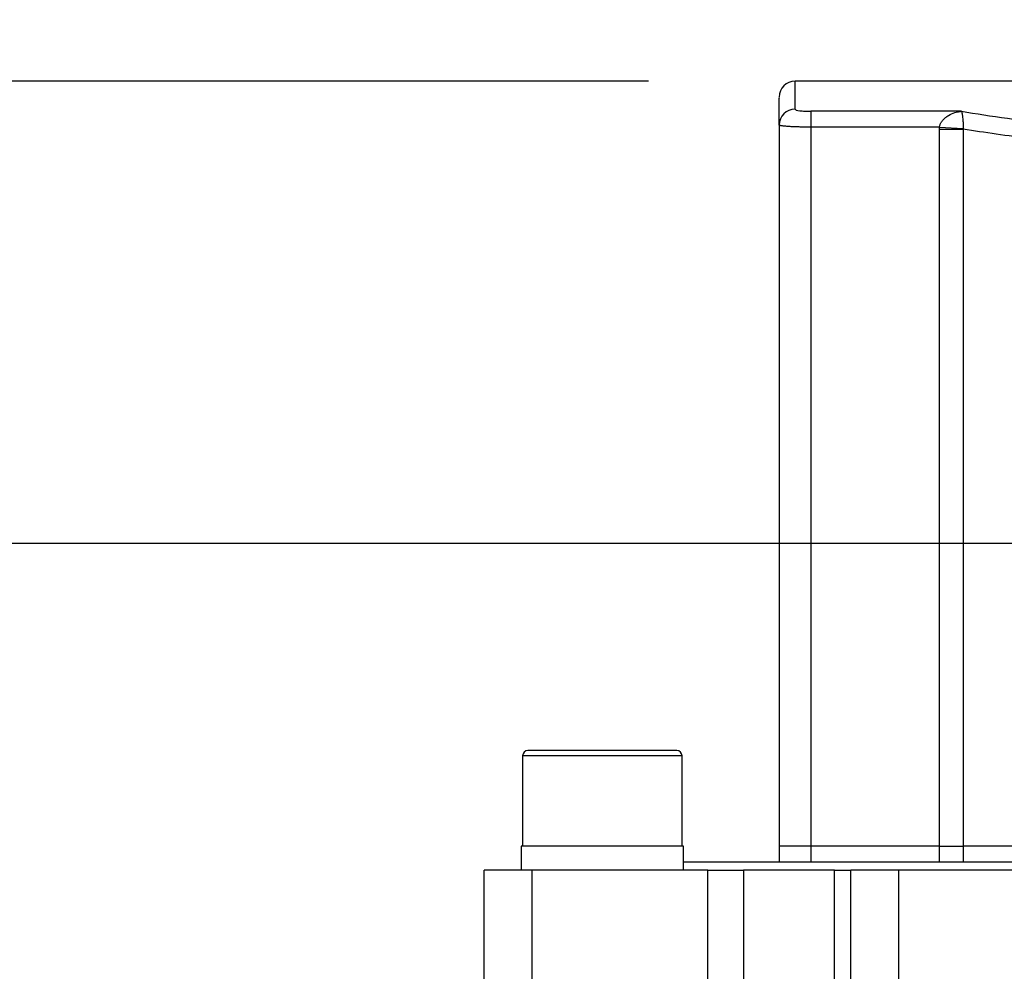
# Model space of a CAD drawing. Header units: millimetres. Extents: x 0 to 1118, y 0 to 864.
# Tile 15 of 33: x 236 to 298, y 665 to 725. Entities that reach past the tile are written whole.
import ezdxf

# ---------------------------------------------------------------- set-up
doc = ezdxf.new("R2010")
doc.units = ezdxf.units.MM
doc.header["$LTSCALE"] = 4
doc.layers.add('DIMENSIONS', color=140, linetype='Continuous', lineweight=25)
doc.styles.add('SLDTEXTSTYLE0', font='TXT', dxfattribs={"width": 0.7})
doc.dimstyles.new('SLDDIMSTYLE0', dxfattribs={"dimtxt": 8.632031, "dimasz": 13.208, "dimexe": 0, "dimexo": 0.0625, "dimgap": 2.158008, "dimtad": 0, "dimtih": 1, "dimtoh": 1, "dimrnd": 1e-09, "dimzin": 4, "dimdsep": 46, "dimtxsty": 'SLDTEXTSTYLE0', "dimsah": 1, "dimcen": 0.09, "dimadec": 0, "dimazin": 1, "dimtfac": 1, "dimtmove": 0, "dimatfit": 0, "dimfxl": 0, "dimfrac": 2, "dimtolj": 1, "dimtzin": 12, "dimarcsym": 0})
doc.dimstyles.new('SLDDIMSTYLE4', dxfattribs={"dimtxt": 8.632031, "dimasz": 13.208, "dimexe": 0, "dimexo": 0.0625, "dimgap": 2.158008, "dimtad": 0, "dimtih": 1, "dimtoh": 1, "dimrnd": 1e-09, "dimzin": 4, "dimdsep": 46, "dimtxsty": 'SLDTEXTSTYLE0', "dimsah": 1, "dimcen": 0.09, "dimadec": 0, "dimazin": 1, "dimtfac": 1, "dimtofl": 0, "dimtmove": 0, "dimatfit": 3, "dimfxl": 0, "dimfrac": 2, "dimtolj": 1, "dimtzin": 12, "dimarcsym": 0})

# ---------------------------------------------------------------- blocks, each defined once
blk = doc.blocks.new('_D_20')
at = {"layer": 'DIMENSIONS'}
for p, q in [((284.091, 727.137), (284.091, 767.517)), ((377.091, 727.137), (377.091, 767.517)), ((284.091, 754.817), (258.691, 754.817)), ((317.765, 754.817), (314.867, 754.817)), ((314.867, 754.817), (314.867, 741.098)), ((343.416, 754.817), (346.315, 754.817)), ((346.315, 754.817), (346.315, 741.098)), ((377.091, 754.817), (402.491, 754.817)), ((314.867, 741.098), (317.765, 741.098)), ((346.315, 741.098), (343.416, 741.098))]:
    blk.add_line(p, q, dxfattribs=at)
for points in [[(284.091, 754.817), (270.883, 756.849), (270.883, 752.785)], [(377.091, 754.817), (390.299, 752.785), (390.299, 756.849)]]:
    blk.add_solid(points, dxfattribs=at)
at = {"layer": 'DIMENSIONS', "char_height": 8.4667, "attachment_point": 1, "style": 'SLDTEXTSTYLE0'}
for s, insert in [('93.00', (314.175, 767.663)), ('3.66', (317.765, 752.012))]:
    blk.add_mtext(s, dxfattribs=dict(at, insert=insert))
blk = doc.blocks.new('_D_23')
at = {"layer": 'DIMENSIONS'}
for p, q in [((303.051, 691.694), (203.896, 691.694)), ((216.596, 640.694), (216.596, 691.694)), ((303.051, 640.694), (203.896, 640.694)), ((216.596, 613.917), (216.596, 640.694)), ((149.987, 613.917), (147.088, 613.917)), ((147.088, 613.917), (147.088, 600.197)), ((175.638, 613.917), (178.536, 613.917)), ((178.536, 613.917), (178.536, 600.197)), ((191.196, 613.917), (216.596, 613.917)), ((147.088, 600.197), (149.987, 600.197)), ((178.536, 600.197), (175.638, 600.197))]:
    blk.add_line(p, q, dxfattribs=at)
for points in [[(216.596, 691.694), (214.564, 678.486), (218.628, 678.486)], [(216.596, 640.694), (218.628, 653.902), (214.564, 653.902)]]:
    blk.add_solid(points, dxfattribs=at)
at = {"layer": 'DIMENSIONS', "char_height": 8.4667, "attachment_point": 1, "style": 'SLDTEXTSTYLE0'}
for s, insert in [('51.00', (146.396, 626.763)), ('2.01', (149.987, 611.111))]:
    blk.add_mtext(s, dxfattribs=dict(at, insert=insert))
blk = doc.blocks.new('_D_24')
at = {"layer": 'DIMENSIONS'}
for p, q in [((216.596, 720.694), (216.596, 746.094)), ((275.891, 720.694), (203.896, 720.694)), ((203.77, 706.194), (200.872, 706.194)), ((200.872, 706.194), (200.872, 692.475)), ((229.421, 706.194), (232.32, 706.194)), ((232.32, 706.194), (232.32, 692.475)), ((200.872, 692.475), (203.77, 692.475)), ((232.32, 692.475), (229.421, 692.475)), ((303.051, 691.694), (203.896, 691.694)), ((216.596, 691.694), (216.596, 666.294))]:
    blk.add_line(p, q, dxfattribs=at)
for points in [[(216.596, 720.694), (218.628, 733.902), (214.564, 733.902)], [(216.596, 691.694), (214.564, 678.486), (218.628, 678.486)]]:
    blk.add_solid(points, dxfattribs=at)
at = {"layer": 'DIMENSIONS', "char_height": 8.4667, "attachment_point": 1, "style": 'SLDTEXTSTYLE0'}
for s, insert in [('29.00', (200.18, 719.041)), ('1.14', (203.77, 703.389))]:
    blk.add_mtext(s, dxfattribs=dict(at, insert=insert))

msp = doc.modelspace()

# ---------------------------------------------------------------- linework, layer by layer
for p, q in [((376.091, 720.694), (285.091, 720.694)), ((285.091, 718.93), (285.091, 720.694)), ((295.53, 718.801), (286.091, 718.801)), ((286.091, 718.801), (286.091, 717.809)), ((284.091, 717.937), (284.091, 672.694)), ((294.15, 717.809), (286.091, 717.809)), ((286.091, 717.809), (286.091, 672.694)), ((294.146, 672.694), (294.146, 717.674)), ((294.146, 717.674), (295.648, 717.674)), ((294.15, 717.809), (295.645, 717.719)), ((295.648, 717.674), (295.648, 672.694)), ((268, 678.361), (268, 672.694)), ((278, 678.361), (268, 678.361)), ((277.667, 678.694), (268.333, 678.694)), ((278, 672.694), (278, 678.361)), ((267.9, 672.694), (267.9, 671.194)), ((278.1, 672.694), (267.9, 672.694)), ((278.1, 671.194), (278.1, 672.694)), ((284.091, 672.694), (284.091, 671.694)), ((286.091, 672.694), (284.091, 672.694)), ((286.091, 672.694), (286.091, 671.694)), ((294.146, 672.694), (286.091, 672.694)), ((294.146, 671.694), (294.146, 672.694)), ((294.146, 672.694), (295.648, 672.694)), ((295.648, 672.694), (295.648, 671.694)), ((299.91, 672.694), (295.648, 672.694)), ((315.591, 671.694), (278.1, 671.694)), ((265.591, 663.394), (265.591, 671.194)), ((268.591, 671.194), (265.591, 671.194)), ((268.591, 663.394), (268.591, 671.194)), ((279.61, 671.194), (268.591, 671.194)), ((279.61, 663.394), (279.61, 671.194)), ((279.61, 671.194), (281.859, 671.194)), ((281.859, 671.194), (281.859, 663.394)), ((287.576, 671.194), (281.859, 671.194)), ((287.576, 663.394), (287.576, 671.194)), ((287.576, 671.194), (288.591, 671.194)), ((288.591, 663.394), (288.591, 671.194)), ((291.591, 671.194), (288.591, 671.194)), ((291.591, 671.194), (291.591, 663.394)), ((369.591, 671.194), (291.591, 671.194))]:
    msp.add_line(p, q)
for centre, radius, start, end in [((285.091, 719.694), 1, 90, 180), ((285.087, 717.934), 0.996, 89.77531, 179.77354), ((268.333, 678.361), 0.333, 90, 180), ((277.667, 678.361), 0.333, 0, 90)]:
    msp.add_arc(centre, radius, start, end)
for points, knots in [([(284.091, 717.937), (284.091, 718.346), (284.091, 719.164), (284.091, 719.675), (284.091, 719.637), (284.091, 719.624)], [0, 0, 0, 0, 0.400058, 0.799871, 1, 1, 1, 1]), ([(285.091, 718.93), (285.091, 718.896), (285.198, 718.863), (285.474, 718.827), (285.585, 718.817), (285.828, 718.804), (285.959, 718.801), (286.091, 718.801)], [0, 0, 0, 0, 0.5, 0.5, 0.75, 0.75, 1, 1, 1, 1]), ([(294.15, 717.809), (294.155, 717.834), (294.166, 717.885), (294.191, 717.96), (294.224, 718.035), (294.265, 718.109), (294.313, 718.182), (294.395, 718.286), (294.528, 718.416), (294.775, 718.589), (295.038, 718.701), (295.312, 718.774), (295.451, 718.791), (295.53, 718.801)], [0, 0, 0, 0, 0.037531, 0.076401, 0.116923, 0.159374, 0.203995, 0.250993, 0.36662, 0.500372, 0.749767, 0.857539, 1, 1, 1, 1]), ([(295.53, 718.801), (296.436, 718.657), (297.398, 718.51), (299.432, 718.213), (300.491, 718.066), (301.591, 717.921)], [0, 0, 0, 0, 0.5, 0.5, 1, 1, 1, 1]), ([(295.53, 718.801), (295.534, 718.793), (295.542, 718.777), (295.553, 718.74), (295.565, 718.698), (295.576, 718.648), (295.586, 718.583), (295.6, 718.485), (295.614, 718.349), (295.626, 718.2), (295.634, 718.066), (295.639, 717.95), (295.643, 717.835), (295.645, 717.757), (295.645, 717.719)], [0, 0, 0, 0, 0.081732, 0.165151, 0.250162, 0.315735, 0.39295, 0.499906, 0.634527, 0.749202, 0.818653, 0.883296, 0.943551, 1, 1, 1, 1]), ([(286.091, 717.809), (286.046, 717.809), (285.955, 717.809), (285.819, 717.81), (285.683, 717.812), (285.547, 717.814), (285.413, 717.817), (285.28, 717.82), (285.15, 717.825), (285.024, 717.829), (284.902, 717.835), (284.785, 717.841), (284.674, 717.847), (284.564, 717.855), (284.454, 717.864), (284.346, 717.875), (284.246, 717.888), (284.163, 717.903), (284.103, 717.92), (284.095, 717.931), (284.091, 717.937)], [0, 0, 0, 0, 0.0429298, 0.0863582, 0.130286, 0.1747141, 0.2196434, 0.2650746, 0.3110085, 0.3574458, 0.4043873, 0.4518337, 0.4997856, 0.5492788, 0.6060967, 0.6702381, 0.7417013, 0.8204843, 0.9065847, 1, 1, 1, 1]), ([(294.146, 717.674), (294.146, 717.696), (294.146, 717.741), (294.148, 717.787), (294.15, 717.809)], [0, 0, 0, 0, 0.50038, 1, 1, 1, 1])]:
    msp.add_open_spline(points, degree=3, knots=knots)
for points in [[(295.645, 717.719), (295.646, 717.704), (295.647, 717.689), (295.648, 717.674)], [(299.931, 717.067), (298.412, 717.269), (296.981, 717.471), (295.648, 717.674)]]:
    msp.add_open_spline(points, degree=3)

# ---------------------------------------------------------------- dimensions: what is measured, and where the dimension line sits
at = {"layer": 'DIMENSIONS'}
dim = msp.add_linear_dim(base=(377.091, 754.817), p1=(284.091, 717.937), p2=(377.091, 717.937), dimstyle='SLDDIMSTYLE0', dxfattribs=at)
dim.commit()
dim.dimension.update_dxf_attribs({"geometry": '_D_20', "text_midpoint": (330.591, 754.817), "dimtype": 160})
for base, p1, p2, dimstyle, picture, middle in [((216.596, 720.694), (312.251, 691.694), (285.091, 720.694), 'SLDDIMSTYLE0', '_D_24', (216.596, 706.194)), ((216.596, 691.694), (312.251, 640.694), (312.251, 691.694), 'SLDDIMSTYLE4', '_D_23', (216.596, 613.917))]:
    dim = msp.add_linear_dim(base=base, p1=p1, p2=p2, angle=90, dimstyle=dimstyle, dxfattribs=at)
    dim.commit()
    dim.dimension.update_dxf_attribs({"geometry": picture, "text_midpoint": middle, "dimtype": 160})

doc.saveas('drawing.dxf')
